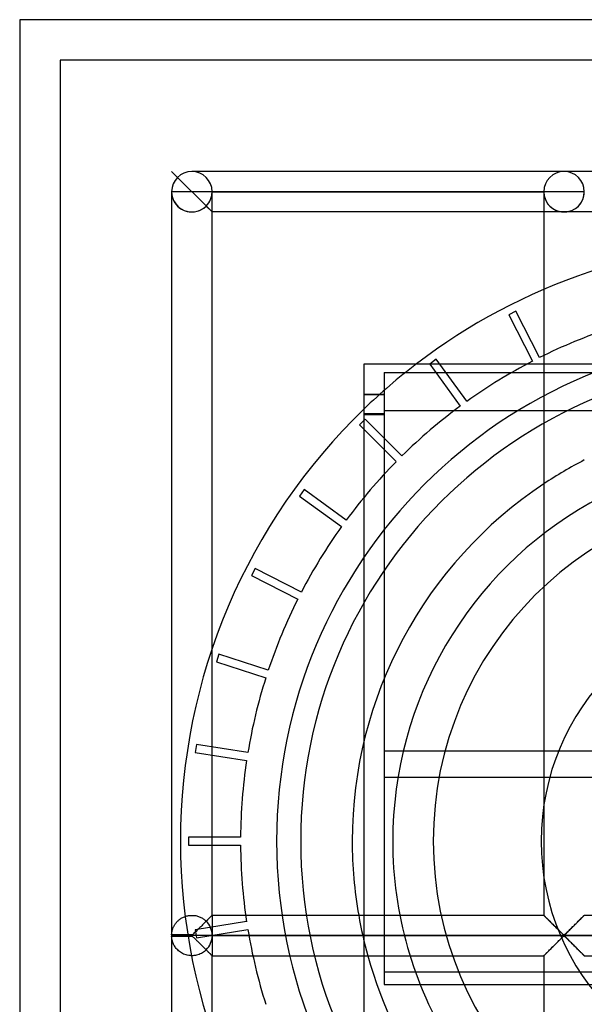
# Model space of a CAD drawing. Header units: millimetres. Extents: x -572 to 572, y -572 to 572.
# Tile 26 of 59: x -572 to -503, y 451 to 572. Entities that reach past the tile are written whole.
import ezdxf

# ---------------------------------------------------------------- set-up
doc = ezdxf.new("R2010")
doc.units = ezdxf.units.MM
doc.layers.add('MAIN-1', color=7, linetype='Continuous')
doc.layers.add('MAIN-2', color=7, linetype='Continuous')

msp = doc.modelspace()

# ---------------------------------------------------------------- linework, layer by layer
at = {"layer": 'MAIN-1'}
for p, q in [((-572.5, 572.5), (-572.5, -572.5)), ((572.5, 572.5), (-572.5, 572.5)), ((-505.31, 553.75), (-551.25, 553.75)), ((-459.38, 553.75), (-505.31, 553.75)), ((-553.75, 551.25), (-553.75, 459.45)), ((-551.25, 551.25), (-553.75, 551.25)), ((-548.75, 551.25), (-551.25, 551.25)), ((-548.75, 461.88), (-548.75, 551.25)), ((-548.75, 551.25), (-507.81, 551.25)), ((-507.81, 551.25), (-507.81, 461.88)), ((-505.31, 551.25), (-507.81, 551.25)), ((-502.81, 551.25), (-505.31, 551.25)), ((-507.81, 548.75), (-548.75, 548.75)), ((-461.87, 548.75), (-502.81, 548.75)), ((-530, 483.39), (-530, 530)), ((-530, 530), (-507.81, 530)), ((-502.81, 530), (-461.87, 530)), ((-527.5, 528.92), (-527.5, 526.72)), ((-527.5, 528.92), (-524.88, 528.92)), ((-530, 526.25), (-528.03, 526.25)), ((-549.68, 460.94), (-549.8, 460.83)), ((-549.57, 461.05), (-549.68, 460.94)), ((-549.46, 461.16), (-549.57, 461.05)), ((-549.36, 461.27), (-549.46, 461.16)), ((-549.26, 461.37), (-549.36, 461.27)), ((-549.16, 461.47), (-549.26, 461.37)), ((-549.07, 461.56), (-549.16, 461.47)), ((-548.99, 461.64), (-549.07, 461.56)), ((-548.92, 461.71), (-548.99, 461.64)), ((-548.86, 461.77), (-548.92, 461.71)), ((-548.81, 461.81), (-548.86, 461.77)), ((-548.78, 461.85), (-548.81, 461.81)), ((-548.76, 461.87), (-548.78, 461.85)), ((-548.75, 461.88), (-548.76, 461.87)), ((-548.75, 461.88), (-507.81, 461.88)), ((-507.81, 461.87), (-507.81, 461.88)), ((-507.8, 461.87), (-507.81, 461.87)), ((-507.79, 461.85), (-507.8, 461.87)), ((-507.78, 461.84), (-507.79, 461.85)), ((-507.75, 461.82), (-507.78, 461.84)), ((-507.73, 461.79), (-507.75, 461.82)), ((-507.7, 461.77), (-507.73, 461.79)), ((-507.67, 461.73), (-507.7, 461.77)), ((-507.63, 461.7), (-507.67, 461.73)), ((-507.59, 461.66), (-507.63, 461.7)), ((-507.55, 461.61), (-507.59, 461.66)), ((-507.5, 461.56), (-507.55, 461.61)), ((-507.45, 461.51), (-507.5, 461.56)), ((-507.4, 461.46), (-507.45, 461.51)), ((-507.34, 461.41), (-507.4, 461.46)), ((-507.29, 461.35), (-507.34, 461.41)), ((-507.23, 461.29), (-507.29, 461.35)), ((-507.17, 461.23), (-507.23, 461.29)), ((-507.11, 461.17), (-507.17, 461.23)), ((-507.05, 461.11), (-507.11, 461.17)), ((-506.98, 461.05), (-507.05, 461.11)), ((-506.92, 460.98), (-506.98, 461.05)), ((-506.85, 460.92), (-506.92, 460.98)), ((-503.75, 460.94), (-503.86, 460.83)), ((-503.63, 461.05), (-503.75, 460.94)), ((-503.53, 461.16), (-503.63, 461.05)), ((-503.42, 461.27), (-503.53, 461.16)), ((-503.32, 461.37), (-503.42, 461.27)), ((-503.22, 461.47), (-503.32, 461.37)), ((-503.13, 461.56), (-503.22, 461.47)), ((-503.05, 461.64), (-503.13, 461.56)), ((-502.98, 461.71), (-503.05, 461.64)), ((-502.92, 461.77), (-502.98, 461.71)), ((-502.88, 461.81), (-502.92, 461.77)), ((-502.84, 461.85), (-502.88, 461.81)), ((-502.82, 461.87), (-502.84, 461.85)), ((-502.81, 461.88), (-502.82, 461.87)), ((-502.81, 461.88), (-461.87, 461.88)), ((-550.85, 459.79), (-550.95, 459.69)), ((-550.74, 459.89), (-550.85, 459.79)), ((-550.63, 460), (-550.74, 459.89)), ((-550.51, 460.12), (-550.63, 460)), ((-550.4, 460.23), (-550.51, 460.12)), ((-550.28, 460.35), (-550.4, 460.23)), ((-550.16, 460.47), (-550.28, 460.35)), ((-550.04, 460.59), (-550.16, 460.47)), ((-549.92, 460.71), (-550.04, 460.59)), ((-549.8, 460.83), (-549.92, 460.71)), ((-506.79, 460.85), (-506.85, 460.92)), ((-506.72, 460.78), (-506.79, 460.85)), ((-506.65, 460.72), (-506.72, 460.78)), ((-506.58, 460.65), (-506.65, 460.72)), ((-506.51, 460.58), (-506.58, 460.65)), ((-506.44, 460.51), (-506.51, 460.58)), ((-506.38, 460.44), (-506.44, 460.51)), ((-506.31, 460.37), (-506.38, 460.44)), ((-506.24, 460.3), (-506.31, 460.37)), ((-506.17, 460.24), (-506.24, 460.3)), ((-506.1, 460.17), (-506.17, 460.24)), ((-506.04, 460.1), (-506.1, 460.17)), ((-505.97, 460.04), (-506.04, 460.1)), ((-505.91, 459.97), (-505.97, 460.04)), ((-505.84, 459.91), (-505.91, 459.97)), ((-505.78, 459.85), (-505.84, 459.91)), ((-505.72, 459.79), (-505.78, 459.85)), ((-505.66, 459.73), (-505.72, 459.79)), ((-505.6, 459.67), (-505.66, 459.73)), ((-504.91, 459.79), (-505.01, 459.69)), ((-504.8, 459.89), (-504.91, 459.79)), ((-504.69, 460), (-504.8, 459.89)), ((-504.58, 460.12), (-504.69, 460)), ((-504.46, 460.23), (-504.58, 460.12)), ((-504.34, 460.35), (-504.46, 460.23)), ((-504.22, 460.47), (-504.34, 460.35)), ((-504.1, 460.59), (-504.22, 460.47)), ((-503.98, 460.71), (-504.1, 460.59)), ((-503.86, 460.83), (-503.98, 460.71)), ((-551.25, 459.45), (-553.75, 459.45)), ((-553.75, 459.38), (-551.25, 459.38)), ((-553.75, 459.3), (-551.25, 459.3)), ((-553.75, 459.3), (-553.75, 275.7)), ((-551.14, 459.51), (-551.25, 459.45)), ((-551.25, 459.38), (-551.25, 459.45)), ((551.25, 459.38), (-551.25, 459.38)), ((-551.25, 459.3), (-551.25, 459.38)), ((-551.25, 459.3), (-551.18, 459.27)), ((-551.18, 459.27), (-551.12, 459.23)), ((-551.04, 459.59), (-551.14, 459.51)), ((-551.12, 459.23), (-551.07, 459.18)), ((-551.07, 459.18), (-551.02, 459.13)), ((-550.95, 459.69), (-551.04, 459.59)), ((-551.02, 459.13), (-550.96, 459.08)), ((-550.96, 459.08), (-550.9, 459.02)), ((-550.9, 459.02), (-550.84, 458.96)), ((-550.84, 458.96), (-550.78, 458.9)), ((-550.78, 458.9), (-550.72, 458.84)), ((-550.72, 458.84), (-550.66, 458.78)), ((-550.66, 458.78), (-550.59, 458.71)), ((-550.59, 458.71), (-550.52, 458.65)), ((-550.52, 458.65), (-550.46, 458.58)), ((-550.46, 458.58), (-550.39, 458.51)), ((-550.39, 458.51), (-550.32, 458.45)), ((-506.28, 458.4), (-506.17, 458.52)), ((-506.17, 458.52), (-506.05, 458.63)), ((-506.05, 458.63), (-505.94, 458.75)), ((-505.94, 458.75), (-505.82, 458.86)), ((-505.82, 458.86), (-505.72, 458.96)), ((-505.72, 458.96), (-505.62, 459.06)), ((-505.62, 459.06), (-505.52, 459.16)), ((-505.55, 459.62), (-505.6, 459.67)), ((-505.49, 459.57), (-505.55, 459.62)), ((-505.52, 459.16), (-505.43, 459.24)), ((-505.44, 459.52), (-505.49, 459.57)), ((-505.39, 459.48), (-505.44, 459.52)), ((-505.43, 459.24), (-505.31, 459.3)), ((-505.31, 459.45), (-505.39, 459.48)), ((-505.2, 459.51), (-505.31, 459.45)), ((-505.31, 459.3), (-505.24, 459.27)), ((-505.24, 459.27), (-505.18, 459.23)), ((-505.11, 459.59), (-505.2, 459.51)), ((-505.18, 459.23), (-505.13, 459.18)), ((-505.13, 459.18), (-505.08, 459.13)), ((-505.01, 459.69), (-505.11, 459.59)), ((-505.08, 459.13), (-505.02, 459.08)), ((-505.02, 459.08), (-504.96, 459.02)), ((-504.96, 459.02), (-504.91, 458.96)), ((-504.91, 458.96), (-504.84, 458.9)), ((-504.84, 458.9), (-504.78, 458.84)), ((-504.78, 458.84), (-504.72, 458.78)), ((-504.72, 458.78), (-504.65, 458.71)), ((-504.65, 458.71), (-504.59, 458.65)), ((-504.59, 458.65), (-504.52, 458.58)), ((-504.52, 458.58), (-504.45, 458.51)), ((-504.45, 458.51), (-504.39, 458.45)), ((-550.32, 458.45), (-550.26, 458.38)), ((-550.26, 458.38), (-550.19, 458.31)), ((-550.19, 458.31), (-550.12, 458.24)), ((-550.12, 458.24), (-550.05, 458.17)), ((-550.05, 458.17), (-549.98, 458.1)), ((-549.98, 458.1), (-549.91, 458.03)), ((-549.91, 458.03), (-549.84, 457.97)), ((-549.84, 457.97), (-549.78, 457.9)), ((-549.78, 457.9), (-549.71, 457.83)), ((-549.71, 457.83), (-549.64, 457.77)), ((-549.64, 457.77), (-549.58, 457.7)), ((-549.58, 457.7), (-549.52, 457.64)), ((-549.52, 457.64), (-549.45, 457.58)), ((-549.45, 457.58), (-549.39, 457.52)), ((-549.39, 457.52), (-549.33, 457.46)), ((-549.33, 457.46), (-549.28, 457.4)), ((-549.28, 457.4), (-549.22, 457.34)), ((-549.22, 457.34), (-549.16, 457.29)), ((-507.4, 457.28), (-507.31, 457.38)), ((-507.31, 457.38), (-507.2, 457.48)), ((-507.2, 457.48), (-507.1, 457.59)), ((-507.1, 457.59), (-506.99, 457.7)), ((-506.99, 457.7), (-506.88, 457.81)), ((-506.88, 457.81), (-506.76, 457.92)), ((-506.76, 457.92), (-506.64, 458.04)), ((-506.64, 458.04), (-506.52, 458.16)), ((-506.52, 458.16), (-506.4, 458.28)), ((-506.4, 458.28), (-506.28, 458.4)), ((-504.39, 458.45), (-504.32, 458.38)), ((-504.32, 458.38), (-504.25, 458.31)), ((-504.25, 458.31), (-504.18, 458.24)), ((-504.18, 458.24), (-504.11, 458.17)), ((-504.11, 458.17), (-504.04, 458.1)), ((-504.04, 458.1), (-503.97, 458.03)), ((-503.97, 458.03), (-503.91, 457.97)), ((-503.91, 457.97), (-503.84, 457.9)), ((-503.84, 457.9), (-503.77, 457.83)), ((-503.77, 457.83), (-503.71, 457.77)), ((-503.71, 457.77), (-503.64, 457.7)), ((-503.64, 457.7), (-503.58, 457.64)), ((-503.58, 457.64), (-503.52, 457.58)), ((-503.52, 457.58), (-503.46, 457.52)), ((-503.46, 457.52), (-503.4, 457.46)), ((-503.4, 457.46), (-503.34, 457.4)), ((-503.34, 457.4), (-503.28, 457.34)), ((-503.28, 457.34), (-503.23, 457.29)), ((-549.16, 457.29), (-549.11, 457.24)), ((-549.11, 457.24), (-549.06, 457.19)), ((-549.06, 457.19), (-549.01, 457.14)), ((-549.01, 457.14), (-548.97, 457.09)), ((-548.97, 457.09), (-548.93, 457.05)), ((-548.93, 457.05), (-548.89, 457.02)), ((-548.89, 457.02), (-548.86, 456.98)), ((-548.86, 456.98), (-548.83, 456.96)), ((-548.83, 456.96), (-548.81, 456.93)), ((-548.81, 456.93), (-548.79, 456.91)), ((-548.79, 456.91), (-548.77, 456.9)), ((-548.77, 456.9), (-548.76, 456.88)), ((-548.76, 456.88), (-548.75, 456.88)), ((-548.75, 278.12), (-548.75, 456.87)), ((-548.75, 456.88), (-548.75, 456.87)), ((-548.75, 456.87), (-507.81, 456.87)), ((-530, 278.12), (-530, 456.87)), ((-507.81, 456.87), (-507.81, 278.12)), ((-507.81, 456.87), (-507.8, 456.88)), ((-507.8, 456.88), (-507.78, 456.9)), ((-507.78, 456.9), (-507.75, 456.94)), ((-507.75, 456.94), (-507.7, 456.98)), ((-507.7, 456.98), (-507.64, 457.04)), ((-507.64, 457.04), (-507.57, 457.11)), ((-507.57, 457.11), (-507.49, 457.19)), ((-507.49, 457.19), (-507.4, 457.28)), ((-503.23, 457.29), (-503.17, 457.24)), ((-503.17, 457.24), (-503.12, 457.19)), ((-503.12, 457.19), (-503.08, 457.14)), ((-503.08, 457.14), (-503.03, 457.09)), ((-503.03, 457.09), (-502.99, 457.05)), ((-502.99, 457.05), (-502.96, 457.02)), ((-502.96, 457.02), (-502.92, 456.98)), ((-502.92, 456.98), (-502.89, 456.96)), ((-502.89, 456.96), (-502.87, 456.93)), ((-502.87, 456.93), (-502.85, 456.91)), ((-502.85, 456.91), (-502.83, 456.9)), ((-502.83, 456.9), (-502.82, 456.88)), ((-502.82, 456.88), (-502.82, 456.88)), ((-502.82, 456.88), (-502.81, 456.87)), ((-502.81, 456.87), (-461.87, 456.87))]:
    msp.add_line(p, q, dxfattribs=at)
for centre, radius, start, end in [((-551.25, 551.25), 2.5, 0, 180), ((-505.31, 551.25), 2.5, 0, 180), ((-478.46, 471.04), 74.2, 127.3816, 133.9961), ((-478.46, 471.04), 53, 123.6282, 180), ((-478.46, 471.04), 53, 180, 189.9579), ((-551.25, 459.38), 2.5, 178.3794, 180), ((-551.25, 459.38), 2.5, 180, 181.6206), ((-478.46, 471.04), 53, 195.5015, 236.3718)]:
    msp.add_arc(centre, radius, start, end, dxfattribs=at)
at = {"layer": 'MAIN-2'}
for p, q in [((-572.5, 572.5), (-572.5, 572.5)), ((-567.5, 567.5), (-567.5, 567.5)), ((-567.5, 567.5), (-567.5, -567.5)), ((567.5, 567.5), (-567.5, 567.5)), ((-548.75, 548.75), (-553.75, 553.75)), ((-548.75, 548.75), (-553.75, 553.75)), ((-553.75, 551.25), (-553.75, 551.25)), ((-553.75, 551.25), (-553.75, 551.25)), ((-553.75, 551.25), (-553.75, 551.25)), ((-548.75, 551.25), (-548.75, 551.25)), ((-548.75, 551.25), (-548.75, 551.25)), ((-548.75, 551.25), (-548.75, 551.25)), ((-548.75, 551.25), (-507.81, 551.25)), ((-507.81, 551.25), (-548.75, 551.25)), ((-507.81, 551.25), (-548.75, 551.25)), ((-507.81, 551.25), (-507.81, 551.25)), ((-507.81, 551.25), (-507.81, 551.25)), ((-507.81, 551.25), (-507.81, 551.25)), ((-548.75, 548.75), (-549.48, 549.48)), ((-549.48, 549.48), (-548.75, 548.75)), ((-505.31, 548.75), (-507.81, 548.75)), ((-502.81, 548.75), (-505.31, 548.75)), ((-511.25, 536.49), (-512.14, 536.03)), ((-508.33, 530.77), (-511.25, 536.49)), ((-511.25, 536.49), (-511.25, 536.49)), ((-512.14, 536.03), (-509.22, 530.31)), ((-512.14, 536.03), (-512.14, 536.03)), ((-521.08, 530.55), (-521.89, 529.97)), ((-517.31, 525.36), (-521.08, 530.55)), ((-521.08, 530.55), (-521.08, 530.55)), ((-509.22, 530.31), (-509.22, 530.31)), ((-508.33, 530.77), (-508.33, 530.77)), ((-530, 530), (-530, 530)), ((-530, 530), (-530, 530)), ((-521.89, 529.97), (-518.12, 524.77)), ((-521.89, 529.97), (-521.89, 529.97)), ((-507.81, 530), (-502.81, 530)), ((-524.88, 528.92), (-432.04, 528.92)), ((-527.5, 526.72), (-527.5, 524.17)), ((-530, 526.19), (-527.5, 526.19)), ((-528.03, 526.25), (-527.5, 526.25)), ((-518.12, 524.77), (-518.12, 524.77)), ((-517.31, 525.36), (-517.31, 525.36)), ((-529.87, 523.15), (-530.57, 522.45)), ((-527.5, 523.81), (-530, 523.81)), ((-530, 523.75), (-527.5, 523.75)), ((-525.33, 518.61), (-529.87, 523.15)), ((-529.87, 523.15), (-529.87, 523.15)), ((-527.5, 524.17), (-527.5, 478.92)), ((-426.66, 524.17), (-527.5, 524.17)), ((-530.57, 522.45), (-526.03, 517.91)), ((-530.57, 522.45), (-530.57, 522.45)), ((-525.33, 518.61), (-525.33, 518.61)), ((-526.03, 517.91), (-526.03, 517.91)), ((-537.39, 514.47), (-537.97, 513.66)), ((-532.19, 510.7), (-537.39, 514.47)), ((-537.39, 514.47), (-537.39, 514.47)), ((-537.97, 513.66), (-532.78, 509.89)), ((-537.97, 513.66), (-537.97, 513.66)), ((-532.78, 509.89), (-532.78, 509.89)), ((-532.19, 510.7), (-532.19, 510.7)), ((-543.45, 504.72), (-543.91, 503.83)), ((-543.91, 503.83), (-538.19, 500.91)), ((-543.91, 503.83), (-543.91, 503.83)), ((-537.73, 501.8), (-543.45, 504.72)), ((-543.45, 504.72), (-543.45, 504.72)), ((-537.73, 501.8), (-537.73, 501.8)), ((-538.19, 500.91), (-538.19, 500.91)), ((-547.92, 494.14), (-548.23, 493.18)), ((-541.82, 492.15), (-547.92, 494.14)), ((-547.92, 494.14), (-547.92, 494.14)), ((-548.23, 493.18), (-542.12, 491.2)), ((-548.23, 493.18), (-548.23, 493.18)), ((-541.82, 492.15), (-541.82, 492.15)), ((-542.12, 491.2), (-542.12, 491.2)), ((-550.68, 482.98), (-550.84, 482)), ((-544.34, 481.98), (-550.68, 482.98)), ((-550.68, 482.98), (-550.68, 482.98)), ((-530, 458.69), (-530, 483.39)), ((-550.84, 482), (-544.49, 480.99)), ((-550.84, 482), (-550.84, 482)), ((-544.34, 481.98), (-544.34, 481.98)), ((527.5, 482.13), (-527.5, 482.13)), ((-544.49, 480.99), (-544.49, 480.99)), ((-527.5, 478.92), (-398.05, 478.92)), ((-527.5, 478.92), (-527.5, 454.87)), ((-545.24, 471.54), (-551.66, 471.54)), ((-551.66, 471.54), (-551.66, 470.54)), ((-551.66, 471.54), (-551.66, 471.54)), ((-545.24, 471.54), (-545.24, 471.54)), ((-531.46, 471.04), (-531.46, 471.04)), ((-531.46, 471.04), (-531.46, 471.04)), ((-526.46, 471.04), (-526.46, 471.04)), ((-521.46, 471.04), (-521.46, 471.04)), ((-551.66, 470.54), (-545.24, 470.54)), ((-551.66, 470.54), (-551.66, 470.54)), ((-545.24, 470.54), (-545.24, 470.54)), ((-553.2, 460.94), (-553.15, 461)), ((-553.15, 461), (-553.09, 461.07)), ((-553.09, 461.07), (-553.02, 461.14)), ((-553.02, 461.14), (-552.96, 461.2)), ((-552.96, 461.2), (-552.89, 461.27)), ((-552.89, 461.27), (-552.81, 461.33)), ((-552.81, 461.33), (-552.73, 461.39)), ((-552.73, 461.39), (-552.65, 461.45)), ((-552.65, 461.45), (-552.56, 461.5)), ((-552.56, 461.5), (-552.47, 461.56)), ((-552.47, 461.56), (-552.38, 461.61)), ((-552.38, 461.61), (-552.28, 461.65)), ((-552.28, 461.65), (-552.18, 461.69)), ((-552.18, 461.69), (-552.08, 461.73)), ((-552.08, 461.73), (-551.97, 461.77)), ((-551.97, 461.77), (-551.87, 461.8)), ((-551.87, 461.8), (-551.76, 461.82)), ((-551.76, 461.82), (-551.65, 461.84)), ((-551.65, 461.84), (-551.54, 461.86)), ((-551.54, 461.86), (-551.42, 461.87)), ((-551.42, 461.87), (-551.31, 461.87)), ((-551.31, 461.87), (-551.2, 461.87)), ((-551.2, 461.87), (-551.09, 461.87)), ((-551.09, 461.87), (-550.97, 461.86)), ((-550.97, 461.86), (-550.86, 461.84)), ((-550.86, 461.84), (-550.75, 461.83)), ((-544.49, 461.09), (-550.84, 460.08)), ((-550.75, 461.83), (-550.64, 461.8)), ((-550.64, 461.8), (-550.54, 461.77)), ((-550.54, 461.77), (-550.43, 461.74)), ((-550.43, 461.74), (-550.33, 461.7)), ((-550.33, 461.7), (-550.23, 461.66)), ((-550.23, 461.66), (-550.13, 461.61)), ((-550.13, 461.61), (-550.04, 461.56)), ((-550.04, 461.56), (-549.95, 461.51)), ((-549.95, 461.51), (-549.86, 461.45)), ((-549.86, 461.45), (-549.78, 461.39)), ((-549.78, 461.39), (-549.7, 461.33)), ((-549.7, 461.33), (-549.62, 461.27)), ((-549.62, 461.27), (-549.55, 461.21)), ((-549.55, 461.21), (-549.48, 461.14)), ((-549.48, 461.14), (-549.42, 461.21)), ((-549.42, 461.21), (-549.36, 461.27)), ((-549.36, 461.27), (-549.3, 461.33)), ((-549.3, 461.33), (-549.24, 461.39)), ((-549.24, 461.39), (-549.18, 461.44)), ((-549.18, 461.44), (-549.13, 461.5)), ((-549.13, 461.5), (-549.08, 461.55)), ((-549.08, 461.55), (-549.03, 461.6)), ((-549.03, 461.6), (-548.98, 461.64)), ((-548.98, 461.64), (-548.94, 461.69)), ((-548.94, 461.69), (-548.9, 461.73)), ((-548.9, 461.73), (-548.87, 461.76)), ((-548.87, 461.76), (-548.84, 461.79)), ((-548.84, 461.79), (-548.81, 461.82)), ((-548.81, 461.82), (-548.79, 461.84)), ((-548.79, 461.84), (-548.77, 461.85)), ((-548.77, 461.85), (-548.76, 461.87)), ((-548.76, 461.87), (-548.75, 461.87)), ((-548.75, 461.87), (-548.75, 461.88)), ((-548.75, 461.88), (-548.75, 459.45)), ((-544.49, 461.09), (-544.49, 461.09)), ((-507.81, 461.88), (-507.81, 461.87)), ((-507.81, 461.87), (-507.79, 461.86)), ((-507.79, 461.86), (-507.77, 461.83)), ((-507.77, 461.83), (-507.74, 461.8)), ((-507.74, 461.8), (-507.7, 461.76)), ((-507.7, 461.76), (-507.65, 461.72)), ((-507.65, 461.72), (-507.6, 461.66)), ((-507.6, 461.66), (-507.54, 461.6)), ((-507.54, 461.6), (-507.47, 461.53)), ((-507.47, 461.53), (-507.4, 461.46)), ((-507.4, 461.46), (-507.32, 461.38)), ((-507.32, 461.38), (-507.24, 461.3)), ((-507.24, 461.3), (-507.15, 461.22)), ((-507.15, 461.22), (-507.07, 461.13)), ((-507.07, 461.13), (-506.98, 461.04)), ((-506.98, 461.04), (-506.89, 460.95)), ((-506.89, 460.95), (-506.8, 460.86)), ((-503.83, 460.86), (-503.73, 460.95)), ((-503.73, 460.95), (-503.64, 461.04)), ((-503.64, 461.04), (-503.56, 461.13)), ((-503.56, 461.13), (-503.47, 461.22)), ((-503.47, 461.22), (-503.39, 461.3)), ((-503.39, 461.3), (-503.31, 461.38)), ((-503.31, 461.38), (-503.23, 461.46)), ((-503.23, 461.46), (-503.15, 461.53)), ((-503.15, 461.53), (-503.09, 461.6)), ((-503.09, 461.6), (-503.03, 461.66)), ((-503.03, 461.66), (-502.97, 461.72)), ((-502.97, 461.72), (-502.92, 461.76)), ((-502.92, 461.76), (-502.88, 461.8)), ((-502.88, 461.8), (-502.85, 461.83)), ((-502.85, 461.83), (-502.83, 461.86)), ((-502.83, 461.86), (-502.82, 461.87)), ((-502.82, 461.87), (-502.81, 461.88)), ((-553.73, 459.69), (-553.72, 459.75)), ((-553.72, 459.75), (-553.71, 459.81)), ((-553.71, 459.81), (-553.7, 459.88)), ((-553.7, 459.88), (-553.68, 459.94)), ((-553.68, 459.94), (-553.67, 460.01)), ((-553.67, 460.01), (-553.65, 460.08)), ((-553.65, 460.08), (-553.63, 460.15)), ((-553.63, 460.15), (-553.6, 460.22)), ((-553.6, 460.22), (-553.58, 460.29)), ((-553.58, 460.29), (-553.55, 460.36)), ((-553.55, 460.36), (-553.52, 460.43)), ((-553.52, 460.43), (-553.48, 460.5)), ((-553.48, 460.5), (-553.44, 460.58)), ((-553.44, 460.58), (-553.4, 460.65)), ((-553.4, 460.65), (-553.36, 460.72)), ((-553.36, 460.72), (-553.31, 460.79)), ((-553.31, 460.79), (-553.26, 460.87)), ((-553.26, 460.87), (-553.2, 460.94)), ((-550.84, 460.08), (-550.68, 459.1)), ((-550.84, 460.08), (-550.84, 460.08)), ((-550.68, 459.1), (-544.34, 460.1)), ((-544.34, 460.1), (-544.34, 460.1)), ((-506.8, 460.86), (-506.7, 460.77)), ((-506.7, 460.77), (-506.61, 460.67)), ((-506.61, 460.67), (-506.51, 460.57)), ((-506.51, 460.57), (-506.41, 460.48)), ((-506.41, 460.48), (-506.32, 460.38)), ((-506.32, 460.38), (-506.22, 460.29)), ((-506.22, 460.29), (-506.13, 460.19)), ((-506.13, 460.19), (-506.03, 460.1)), ((-506.03, 460.1), (-505.94, 460.01)), ((-505.94, 460.01), (-505.85, 459.92)), ((-505.85, 459.92), (-505.76, 459.83)), ((-505.76, 459.83), (-505.68, 459.75)), ((-505.68, 459.75), (-505.6, 459.67)), ((-505.03, 459.67), (-504.95, 459.75)), ((-504.95, 459.75), (-504.86, 459.83)), ((-504.86, 459.83), (-504.77, 459.92)), ((-504.77, 459.92), (-504.68, 460.01)), ((-504.68, 460.01), (-504.59, 460.1)), ((-504.59, 460.1), (-504.5, 460.19)), ((-504.5, 460.19), (-504.4, 460.29)), ((-504.4, 460.29), (-504.31, 460.38)), ((-504.31, 460.38), (-504.21, 460.48)), ((-504.21, 460.48), (-504.12, 460.57)), ((-504.12, 460.57), (-504.02, 460.67)), ((-504.02, 460.67), (-503.92, 460.77)), ((-503.92, 460.77), (-503.83, 460.86)), ((-553.75, 459.53), (-553.74, 459.58)), ((-553.75, 459.48), (-553.75, 459.53)), ((-553.75, 459.45), (-553.75, 459.48)), ((-553.75, 459.38), (-553.75, 459.38)), ((-553.75, 459.25), (-553.75, 459.3)), ((-553.74, 459.18), (-553.75, 459.25)), ((-553.74, 459.63), (-553.73, 459.69)), ((-553.74, 459.58), (-553.74, 459.63)), ((-553.73, 459.1), (-553.74, 459.18)), ((-553.72, 459.01), (-553.73, 459.1)), ((-553.71, 458.92), (-553.72, 459.01)), ((-553.69, 458.82), (-553.71, 458.92)), ((-553.66, 458.72), (-553.69, 458.82)), ((-553.63, 458.62), (-553.66, 458.72)), ((-553.6, 458.52), (-553.63, 458.62)), ((-553.56, 458.42), (-553.6, 458.52)), ((-550.68, 459.1), (-550.68, 459.1)), ((-548.75, 459.38), (548.75, 459.38)), ((-548.75, 459.38), (-548.75, 459.38)), ((-548.75, 459.3), (-548.75, 456.87)), ((-530, 456.87), (-530, 458.69)), ((-506.13, 458.56), (-506.22, 458.46)), ((-506.03, 458.65), (-506.13, 458.56)), ((-505.94, 458.74), (-506.03, 458.65)), ((-505.85, 458.83), (-505.94, 458.74)), ((-505.76, 458.92), (-505.85, 458.83)), ((-505.68, 459), (-505.76, 458.92)), ((-505.6, 459.08), (-505.68, 459)), ((-505.6, 459.67), (-505.52, 459.59)), ((-505.52, 459.16), (-505.6, 459.08)), ((-505.52, 459.59), (-505.45, 459.53)), ((-505.45, 459.22), (-505.52, 459.16)), ((-505.45, 459.53), (-505.37, 459.46)), ((-505.37, 459.29), (-505.45, 459.22)), ((-505.37, 459.46), (-505.26, 459.46)), ((-505.26, 459.29), (-505.37, 459.29)), ((-505.26, 459.46), (-505.18, 459.53)), ((-505.18, 459.22), (-505.26, 459.29)), ((-505.18, 459.53), (-505.1, 459.59)), ((-505.1, 459.16), (-505.18, 459.22)), ((-505.1, 459.59), (-505.03, 459.67)), ((-505.03, 459.08), (-505.1, 459.16)), ((-504.95, 459), (-505.03, 459.08)), ((-504.86, 458.92), (-504.95, 459)), ((-504.77, 458.83), (-504.86, 458.92)), ((-504.68, 458.74), (-504.77, 458.83)), ((-504.59, 458.65), (-504.68, 458.74)), ((-504.5, 458.56), (-504.59, 458.65)), ((-504.4, 458.46), (-504.5, 458.56)), ((-553.51, 458.31), (-553.56, 458.42)), ((-553.46, 458.2), (-553.51, 458.31)), ((-553.4, 458.1), (-553.46, 458.2)), ((-553.33, 457.99), (-553.4, 458.1)), ((-553.26, 457.89), (-553.33, 457.99)), ((-553.18, 457.78), (-553.26, 457.89)), ((-553.09, 457.68), (-553.18, 457.78)), ((-553, 457.59), (-553.09, 457.68)), ((-552.9, 457.5), (-553, 457.59)), ((-552.79, 457.4), (-552.9, 457.5)), ((-552.67, 457.32), (-552.79, 457.4)), ((-552.54, 457.23), (-552.67, 457.32)), ((-549.81, 457.33), (-549.93, 457.25)), ((-549.69, 457.42), (-549.81, 457.33)), ((-549.58, 457.51), (-549.69, 457.42)), ((-549.48, 457.61), (-549.58, 457.51)), ((-549.42, 457.54), (-549.48, 457.61)), ((-549.36, 457.48), (-549.42, 457.54)), ((-549.3, 457.42), (-549.36, 457.48)), ((-549.24, 457.36), (-549.3, 457.42)), ((-549.18, 457.31), (-549.24, 457.36)), ((-549.13, 457.25), (-549.18, 457.31)), ((-507.32, 457.37), (-507.4, 457.29)), ((-507.24, 457.45), (-507.32, 457.37)), ((-507.15, 457.53), (-507.24, 457.45)), ((-507.07, 457.62), (-507.15, 457.53)), ((-506.98, 457.71), (-507.07, 457.62)), ((-506.89, 457.8), (-506.98, 457.71)), ((-506.8, 457.89), (-506.89, 457.8)), ((-506.7, 457.98), (-506.8, 457.89)), ((-506.61, 458.08), (-506.7, 457.98)), ((-506.51, 458.18), (-506.61, 458.08)), ((-506.41, 458.27), (-506.51, 458.18)), ((-506.32, 458.37), (-506.41, 458.27)), ((-506.22, 458.46), (-506.32, 458.37)), ((-504.31, 458.37), (-504.4, 458.46)), ((-504.21, 458.27), (-504.31, 458.37)), ((-504.12, 458.18), (-504.21, 458.27)), ((-504.02, 458.08), (-504.12, 458.18)), ((-503.92, 457.98), (-504.02, 458.08)), ((-503.83, 457.89), (-503.92, 457.98)), ((-503.73, 457.8), (-503.83, 457.89)), ((-503.64, 457.71), (-503.73, 457.8)), ((-503.56, 457.62), (-503.64, 457.71)), ((-503.47, 457.53), (-503.56, 457.62)), ((-503.39, 457.45), (-503.47, 457.53)), ((-503.31, 457.37), (-503.39, 457.45)), ((-503.23, 457.29), (-503.31, 457.37)), ((-552.41, 457.16), (-552.54, 457.23)), ((-552.27, 457.09), (-552.41, 457.16)), ((-552.12, 457.03), (-552.27, 457.09)), ((-551.96, 456.98), (-552.12, 457.03)), ((-551.81, 456.94), (-551.96, 456.98)), ((-551.64, 456.91), (-551.81, 456.94)), ((-551.48, 456.89), (-551.64, 456.91)), ((-551.32, 456.88), (-551.48, 456.89)), ((-551.15, 456.88), (-551.32, 456.88)), ((-550.99, 456.89), (-551.15, 456.88)), ((-550.82, 456.91), (-550.99, 456.89)), ((-550.66, 456.94), (-550.82, 456.91)), ((-550.51, 456.99), (-550.66, 456.94)), ((-550.35, 457.04), (-550.51, 456.99)), ((-550.21, 457.1), (-550.35, 457.04)), ((-550.07, 457.17), (-550.21, 457.1)), ((-549.93, 457.25), (-550.07, 457.17)), ((-549.08, 457.2), (-549.13, 457.25)), ((-549.03, 457.15), (-549.08, 457.2)), ((-548.98, 457.11), (-549.03, 457.15)), ((-548.94, 457.06), (-548.98, 457.11)), ((-548.9, 457.02), (-548.94, 457.06)), ((-548.87, 456.99), (-548.9, 457.02)), ((-548.84, 456.96), (-548.87, 456.99)), ((-548.81, 456.93), (-548.84, 456.96)), ((-548.79, 456.91), (-548.81, 456.93)), ((-548.77, 456.9), (-548.79, 456.91)), ((-548.76, 456.88), (-548.77, 456.9)), ((-548.75, 456.88), (-548.76, 456.88)), ((-548.75, 456.87), (-548.75, 456.88)), ((-507.79, 456.89), (-507.81, 456.88)), ((-507.81, 456.88), (-507.81, 456.87)), ((-507.77, 456.92), (-507.79, 456.89)), ((-507.74, 456.95), (-507.77, 456.92)), ((-507.7, 456.99), (-507.74, 456.95)), ((-507.65, 457.03), (-507.7, 456.99)), ((-507.6, 457.09), (-507.65, 457.03)), ((-507.54, 457.15), (-507.6, 457.09)), ((-507.47, 457.22), (-507.54, 457.15)), ((-507.4, 457.29), (-507.47, 457.22)), ((-503.15, 457.22), (-503.23, 457.29)), ((-503.09, 457.15), (-503.15, 457.22)), ((-503.03, 457.09), (-503.09, 457.15)), ((-502.97, 457.03), (-503.03, 457.09)), ((-502.92, 456.99), (-502.97, 457.03)), ((-502.88, 456.95), (-502.92, 456.99)), ((-502.85, 456.92), (-502.88, 456.95)), ((-502.83, 456.89), (-502.85, 456.92)), ((-502.82, 456.88), (-502.83, 456.89)), ((-502.81, 456.87), (-502.82, 456.88)), ((-406.04, 454.87), (-527.5, 454.87)), ((-527.5, 454.87), (-527.5, 453.33)), ((-527.5, 453.33), (-406.41, 453.33))]:
    msp.add_line(p, q, dxfattribs=at)
for radius, start, end in [(74.2, 90, 127.3816), (66.78, 108.429, 116.571), (62.33, 90, 270), (59.36, 90, 270), (66.78, 117.429, 125.571), (74.2, 133.9961, 226.0039), (66.78, 126.429, 134.571), (48, 59.1462, 180), (53, 117.3548, 123.6282), (66.78, 135.429, 143.571), (43, 0, 180), (66.78, 144.429, 152.571), (66.78, 153.429, 161.571), (29.68, 90, 270), (66.78, 162.429, 170.571), (66.78, 171.429, 179.571), (48, 180, 211.7493), (43, 180, 0), (66.78, 180.429, 188.571), (53, 189.9579, 195.5015), (66.78, 189.429, 197.571)]:
    msp.add_arc((-478.46, 471.04), radius, start, end, dxfattribs=at)
for centre, major_axis, start_param, end_param in [((-505.31, 551.25), (0, -2.5), 3.141593, 4.712389), ((-505.31, 551.25), (0, 2.5), -1.570796, 0), ((-551.25, 551.25), (-2.5, 0), 0, 3.141593), ((-551.25, 551.25), (2.5, 0), 3.141593, 5.497787), ((-551.25, 551.25), (0, 2.5), -2.356194, -1.570796), ((-505.31, 551.25), (-2.5, 0), 0, 3.141593), ((-505.31, 551.25), (0, -2.5), -1.570796, 0), ((-505.31, 551.25), (0, 2.5), 3.141593, 4.712389), ((-551.25, 459.38), (2.5, 0), 0, 0.785798), ((-551.25, 459.38), (2.5, 0), -0.785798, 0)]:
    msp.add_ellipse(centre, major_axis=major_axis, ratio=1, start_param=start_param, end_param=end_param, dxfattribs=at)

doc.saveas('drawing.dxf')
